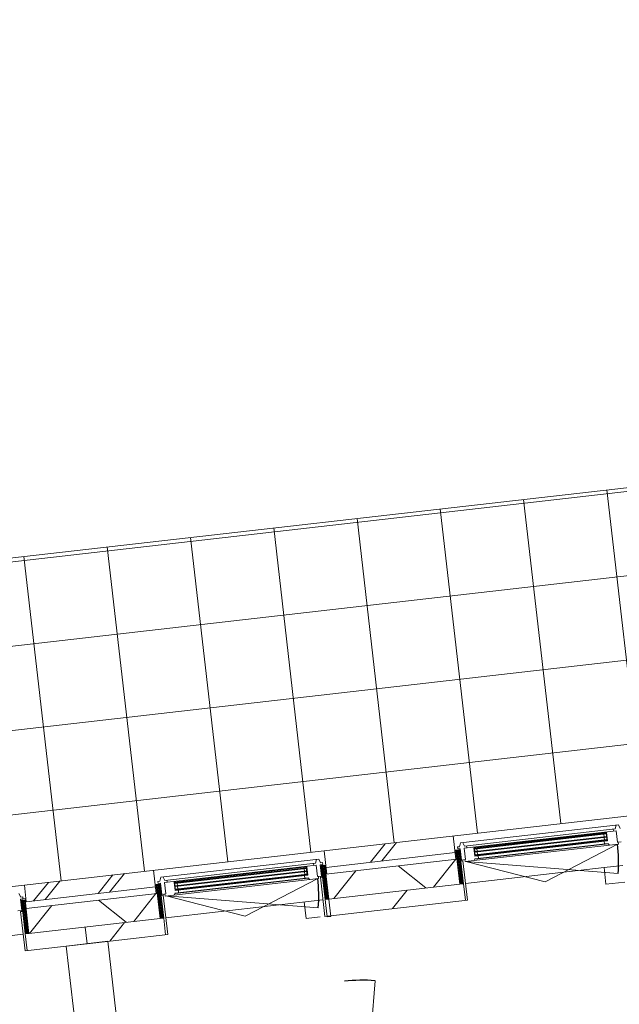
# Model space of a CAD drawing. Header units: metres. Extents: x 136266 to 136452, y 453403 to 453560.
# Tile 123 of 133: x 136305.86 to 136309.44, y 453541.84 to 453547.72. Entities that reach past the tile are written whole.
import ezdxf

# ---------------------------------------------------------------- set-up
doc = ezdxf.new("R2010")
doc.units = ezdxf.units.M
for name, color, linetype, lineweight in [('A-DETL-BEBOUWING', 253, 'Continuous', 9), ('A-DETL-GENF-4', 252, 'Continuous', 9), ('A-FLOR', 192, 'Continuous', 5), ('A-FLOR-PATT', 8, 'Continuous', 5)]:
    doc.layers.add(name, color=color, linetype=linetype, lineweight=lineweight)
pattern_1 = [(76.77799999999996, (1020.113961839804, 631.9547653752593), (-389.3964602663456, 91.48987229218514), [])]

# ---------------------------------------------------------------- blocks, each defined once
blk = doc.blocks.new('859-DO-0010 29-09-2022')
at = {"layer": 'A-DETL-BEBOUWING'}
h = blk.add_hatch(dxfattribs=at)
h.set_pattern_fill('FP_919', color=256, angle=44.99999999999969, style=0, pattern_type=2)
h.set_pattern_definition([(256.7779999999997, (13253.58736381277, 87376.25652001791), (412.954946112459, -97.02500956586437), []), (346.7779999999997, (13253.58736381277, 87376.25652001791), (97.02500956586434, 412.9549461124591), [])])
h.paths.add_polyline_path([(11037.32516081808, 85826.84287173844), (11419.65537219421, 86063.69445399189), (11340.66095900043, 86191.20869901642), (10958.3307476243, 85954.35711676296), (11023.08839331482, 85849.82412555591)])
h.paths.add_polyline_path([(12280.80157359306, 86597.17005776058), (12949.82631248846, 87011.62741231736), (12870.83189929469, 87139.14165734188), (12201.80716039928, 86724.68430278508)])
h.paths.add_polyline_path([(13810.97251388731, 87545.10301608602), (14479.99725278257, 87959.56037064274), (14401.0028395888, 88087.07461566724), (13731.97810069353, 87672.61726111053), (13746.92154945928, 87648.49526930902)])
h.paths.add_polyline_path([(15341.14345418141, 88493.0359744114), (15627.83798169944, 88670.64174671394), (15548.84356850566, 88798.15599173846), (15262.14904098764, 88620.55021943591), (15307.19831851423, 88547.83084118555)])
h = blk.add_hatch(color=256, dxfattribs=at)
h.paths.add_polyline_path([(12962.29597880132, 87202.27304541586), (12974.19730833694, 87209.64585731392), (12972.09079065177, 87213.04623718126), (12960.18946111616, 87205.67342528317)])
h.paths.add_polyline_path([(12938.07102542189, 87241.37741389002), (12949.9723549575, 87248.75022578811), (12947.86583727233, 87252.15060565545), (12935.96450773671, 87244.77779375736)])
h.paths.add_polyline_path([(13622.81976802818, 87611.46410575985), (13634.7210975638, 87618.83691765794), (13632.61457987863, 87622.23729752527), (13620.71325034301, 87614.86448562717)])
h.paths.add_polyline_path([(13598.59481464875, 87650.56847423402), (13610.49614418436, 87657.9412861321), (13608.38962649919, 87661.34166599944), (13596.48829696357, 87653.96885410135)])
for points in [[(12940.17754310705, 87237.9770340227), (13612.60266186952, 87654.5409062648), (13610.49614418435, 87657.94128613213), (12938.07102542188, 87241.37741389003)], [(12950.1835021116, 87221.82522965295), (13622.60862087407, 87638.38910189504), (13620.50210318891, 87641.78948176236), (12948.07698442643, 87225.22560952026)], [(12960.18946111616, 87205.67342528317), (13632.61457987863, 87622.23729752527), (13630.50806219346, 87625.63767739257), (12958.08294343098, 87209.07380515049)], [(11410.00660282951, 86290.0440756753), (12082.43172159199, 86706.6079479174), (12080.32520390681, 86710.00832778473), (11407.90008514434, 86293.44445554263)], [(11420.01256183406, 86273.89227130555), (12092.43768059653, 86690.45614354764), (12090.33116291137, 86693.85652341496), (11417.9060441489, 86277.29265117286)], [(11430.01852083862, 86257.74046693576), (12102.44363960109, 86674.30433917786), (12100.33712191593, 86677.70471904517), (11427.91200315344, 86261.14084680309)]]:
    blk.add_hatch(color=256, dxfattribs=at).paths.add_polyline_path(points)
h = blk.add_hatch(dxfattribs=at)
h.set_pattern_fill('FP_937', color=256, angle=45.00000000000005, style=0, pattern_type=2)
h.set_pattern_definition([(256.778, (12462.59155542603, 87050.92588238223), (389.3964602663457, -91.48987229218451), []), (256.778, (11442.47759358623, 86418.97111700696), (389.3964602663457, -91.48987229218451), [])])
h.paths.add_polyline_path([(12185.84255335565, 86761.84787795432), (12844.66615264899, 87169.98567945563), (12792.0032105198, 87254.99517613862), (12133.17961122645, 86846.8573746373), (12180.95383602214, 86769.73933602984)])
h = blk.add_hatch(dxfattribs=at)
h.set_pattern_fill('FP_1186', color=256, angle=-58.22199999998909, style=0, pattern_type=2)
h.set_pattern_definition([(121.7780000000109, (12992.08633862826, 87036.01453836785), (43.1848243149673, 26.75277460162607), [50.8, 0, 0, 0]), (121.7780000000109, (12987.76785619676, 87033.33926090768), (43.1848243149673, 26.75277460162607), [50.8, 0, 0, 0]), (121.7780000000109, (12983.44937376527, 87030.66398344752), (43.1848243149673, 26.75277460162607), [50.8, 0, 0, 0]), (121.7780000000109, (12979.13089133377, 87027.98870598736), (43.1848243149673, 26.75277460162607), [50.8, 0, 0, 0]), (121.7780000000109, (12974.81240890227, 87025.3134285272), (43.1848243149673, 26.75277460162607), [50.8, 0, 0, 0]), (121.7780000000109, (12970.49392647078, 87022.63815106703), (43.1848243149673, 26.75277460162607), [50.8, 0, 0, 0]), (121.7780000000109, (12966.17544403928, 87019.96287360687), (43.1848243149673, 26.75277460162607), [50.8, 0, 0, 0]), (121.7780000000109, (12961.85696160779, 87017.2875961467), (43.1848243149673, 26.75277460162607), [50.8, 0, 0, 0]), (121.7780000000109, (12957.53847917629, 87014.61231868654), (43.1848243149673, 26.75277460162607), [50.8, 0, 0, 0]), (121.7780000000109, (12953.21999674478, 87011.93704122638), (43.1848243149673, 26.75277460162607), [50.8, 0, 0, 0])])
h.paths.add_polyline_path([(12849.28239597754, 87173.927264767), (12949.8263124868, 87011.62741232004), (12968.52840175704, 87023.21325958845), (12861.6226292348, 87195.78253785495), (12842.92053996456, 87184.19669058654)])
h = blk.add_hatch(dxfattribs=at)
h.set_pattern_fill('FP_841', color=256, angle=44.99999999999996, style=0, pattern_type=2)
h.set_pattern_definition(pattern_1)
h.paths.add_polyline_path([(12314.76242646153, 86500.57471379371), (13021.19134389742, 86938.2037628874), (12968.52840175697, 87023.21325956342), (12262.09948436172, 86585.58421049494), (12280.80157359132, 86555.39495156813)])
h = blk.add_hatch(dxfattribs=at)
h.set_pattern_fill('FP_581', color=256, style=0, pattern_type=2)
h.set_pattern_definition([(0, (0, 0), (0, 200), [])])
h.paths.add_polyline_path([(12317.13225885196, 86496.749286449), (12335.83434812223, 86508.33513371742), (12173.10585694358, 86771.01447846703), (12154.40376767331, 86759.4286311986), (12160.95139759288, 86748.8593256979)])
h = blk.add_hatch(dxfattribs=at)
h.set_pattern_fill('FP_1187', color=256, angle=-58.22199999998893, style=0, pattern_type=2)
h.set_pattern_definition([(121.7780000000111, (12240.1467370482, 86570.19185657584), (-43.18482431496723, -26.75277460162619), [50.8, 0, 0, 0]), (121.7780000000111, (12244.46521947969, 86572.867134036), (-43.18482431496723, -26.75277460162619), [50.8, 0, 0, 0]), (121.7780000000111, (12248.78370191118, 86575.54241149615), (-43.18482431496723, -26.75277460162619), [50.8, 0, 0, 0]), (121.7780000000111, (12253.10218434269, 86578.21768895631), (-43.18482431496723, -26.75277460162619), [50.8, 0, 0, 0]), (121.7780000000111, (12257.42066677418, 86580.89296641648), (-43.18482431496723, -26.75277460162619), [50.8, 0, 0, 0]), (121.7780000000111, (12261.73914920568, 86583.56824387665), (-43.18482431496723, -26.75277460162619), [50.8, 0, 0, 0]), (121.7780000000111, (12266.05763163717, 86586.2435213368), (-43.18482431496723, -26.75277460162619), [50.8, 0, 0, 0]), (121.7780000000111, (12270.37611406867, 86588.91879879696), (-43.18482431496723, -26.75277460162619), [50.8, 0, 0, 0]), (121.7780000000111, (12274.69459650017, 86591.59407625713), (-43.18482431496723, -26.75277460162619), [50.8, 0, 0, 0]), (121.7780000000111, (12279.01307893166, 86594.26935371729), (-43.18482431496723, -26.75277460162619), [50.8, 0, 0, 0])])
h.paths.add_polyline_path([(12155.1937117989, 86758.15348876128), (12262.09948432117, 86585.5842104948), (12280.80157359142, 86597.17005776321), (12173.89580106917, 86769.73933602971)])
h = blk.add_hatch(color=256, dxfattribs=at)
h.paths.add_polyline_path([(11432.12503852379, 86254.34008706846), (11444.02636805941, 86261.71289896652), (11441.91985037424, 86265.11327883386), (11430.01852083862, 86257.74046693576)])
h.paths.add_polyline_path([(11407.90008514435, 86293.44445554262), (11419.80141467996, 86300.81726744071), (11417.69489699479, 86304.21764730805), (11405.79356745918, 86296.84483540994)])
h.paths.add_polyline_path([(12092.64882775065, 86663.53114741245), (12104.55015728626, 86670.90395931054), (12102.44363960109, 86674.30433917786), (12090.54231006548, 86666.93152727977)])
h.paths.add_polyline_path([(12068.42387437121, 86702.63551588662), (12080.32520390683, 86710.0083277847), (12078.21868622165, 86713.40870765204), (12066.31735668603, 86706.03589575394)])
h = blk.add_hatch(dxfattribs=at)
h.set_pattern_fill('FP_315', color=256, angle=44.99999999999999, style=0, pattern_type=2)
h.set_pattern_definition([(256.778, (11073.21794716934, 86190.21641643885), (389.3964602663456, -91.48987229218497), []), (256.778, (10053.10327822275, 85558.26094395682), (389.3964602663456, -91.48987229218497), [])])
h.paths.add_polyline_path([(10937.26557083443, 85988.3609154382), (11314.49521235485, 86222.05272113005), (11261.83227022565, 86307.06221781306), (10884.60262870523, 86073.37041212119)])
h = blk.add_hatch(dxfattribs=at)
h.set_pattern_fill('FP_1186', color=256, angle=-58.22199999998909, style=0, pattern_type=2)
h.set_pattern_definition([(121.7780000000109, (11461.91539833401, 86088.08158004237), (43.1848243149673, 26.75277460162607), [50.8, 0, 0, 0]), (121.7780000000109, (11457.59691590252, 86085.40630258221), (43.1848243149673, 26.75277460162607), [50.8, 0, 0, 0]), (121.7780000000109, (11453.27843347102, 86082.73102512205), (43.1848243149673, 26.75277460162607), [50.8, 0, 0, 0]), (121.7780000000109, (11448.95995103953, 86080.05574766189), (43.1848243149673, 26.75277460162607), [50.8, 0, 0, 0]), (121.7780000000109, (11444.64146860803, 86077.38047020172), (43.1848243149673, 26.75277460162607), [50.8, 0, 0, 0]), (121.7780000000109, (11440.32298617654, 86074.70519274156), (43.1848243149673, 26.75277460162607), [50.8, 0, 0, 0]), (121.7780000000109, (11436.00450374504, 86072.0299152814), (43.1848243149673, 26.75277460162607), [50.8, 0, 0, 0]), (121.7780000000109, (11431.68602131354, 86069.35463782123), (43.1848243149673, 26.75277460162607), [50.8, 0, 0, 0]), (121.7780000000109, (11427.36753888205, 86066.67936036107), (43.1848243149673, 26.75277460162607), [50.8, 0, 0, 0]), (121.7780000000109, (11423.04905645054, 86064.00408290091), (43.1848243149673, 26.75277460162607), [50.8, 0, 0, 0])])
h.paths.add_polyline_path([(11319.1114556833, 86225.99430644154), (11419.65537219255, 86063.69445399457), (11438.35746146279, 86075.28030126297), (11331.45168894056, 86247.84957952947), (11312.74959967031, 86236.26373226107)])
h = blk.add_hatch(dxfattribs=at)
h.set_pattern_fill('FP_316', color=256, angle=45.00000000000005, style=0, pattern_type=2)
h.set_pattern_definition([(256.778, (10743.80588919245, 85986.14752070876), (389.3964602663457, -91.48987229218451), []), (256.778, (9723.69122024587, 85354.19204822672), (389.3964602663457, -91.48987229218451), [])])
h.paths.add_polyline_path([(10655.67161306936, 85813.91491963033), (10937.26557084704, 85988.36091544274), (10884.60262871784, 86073.37041212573), (10603.00867094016, 85898.92441631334), (10650.78289576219, 85821.80637766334)])
h = blk.add_hatch(dxfattribs=at)
h.set_pattern_fill('FP_841', color=256, angle=44.99999999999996, style=0, pattern_type=2)
h.set_pattern_definition(pattern_1)
h.paths.add_polyline_path([(11089.98810300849, 85741.83337506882), (11491.02040360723, 85990.27080456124), (11438.35746146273, 86075.28030123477), (11037.32516087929, 85826.84287175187)])
h = blk.add_hatch(dxfattribs=at)
h.set_pattern_fill('FP_990', color=256, angle=45.00000000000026, style=0, pattern_type=2)
h.set_pattern_definition([(256.7780000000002, (8641.821380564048, 84519.29197979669), (412.95494611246, -97.02500956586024), []), (346.7780000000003, (8641.821380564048, 84519.29197979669), (97.02500956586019, 412.95494611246), [])])
h.paths.add_polyline_path([(6404.30759167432, 82956.71252569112), (8359.313491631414, 84167.82853730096), (8280.319078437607, 84295.34278232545), (6325.313178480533, 83084.22677071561)])
h.paths.add_polyline_path([(9220.45969303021, 84701.30414106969), (9889.484431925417, 85115.76149562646), (9810.490018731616, 85243.27574065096), (9141.465279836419, 84828.8183860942)])
h.paths.add_polyline_path([(10750.63063332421, 85649.2370993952), (11037.32516090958, 85826.84287173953), (10958.33074771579, 85954.357116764), (10671.63622013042, 85776.75134441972)])
h = blk.add_hatch(dxfattribs=at)
h.set_pattern_fill('FP_1187', color=256, angle=-58.22199999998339, style=0, pattern_type=2)
h.set_pattern_definition([(121.7780000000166, (10709.97579678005, 85622.25889820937), (-43.18482431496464, -26.75277460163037), [50.8, 0, 0, 0]), (121.7780000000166, (10714.29427921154, 85624.93417566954), (-43.18482431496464, -26.75277460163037), [50.8, 0, 0, 0]), (121.7780000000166, (10718.61276164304, 85627.6094531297), (-43.18482431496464, -26.75277460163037), [50.8, 0, 0, 0]), (121.7780000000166, (10722.93124407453, 85630.28473058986), (-43.18482431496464, -26.75277460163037), [50.8, 0, 0, 0]), (121.7780000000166, (10727.24972650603, 85632.96000805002), (-43.18482431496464, -26.75277460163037), [50.8, 0, 0, 0]), (121.7780000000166, (10731.56820893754, 85635.63528551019), (-43.18482431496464, -26.75277460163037), [50.8, 0, 0, 0]), (121.7780000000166, (10735.88669136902, 85638.31056297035), (-43.18482431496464, -26.75277460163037), [50.8, 0, 0, 0]), (121.7780000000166, (10740.20517380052, 85640.98584043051), (-43.18482431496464, -26.75277460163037), [50.8, 0, 0, 0]), (121.7780000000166, (10744.52365623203, 85643.66111789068), (-43.18482431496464, -26.75277460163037), [50.8, 0, 0, 0]), (121.7780000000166, (10748.84213866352, 85646.33639535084), (-43.18482431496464, -26.75277460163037), [50.8, 0, 0, 0])])
h.paths.add_polyline_path([(10625.02277153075, 85810.22053039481), (10731.92854405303, 85637.65125212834), (10750.63063332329, 85649.23709939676), (10643.72486080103, 85821.80637766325)])
at = {"layer": 'A-FLOR-PATT'}
h = blk.add_hatch(dxfattribs=at)
h.set_pattern_fill('FP_2157', color=256, style=0, pattern_type=2)
h.set_pattern_definition([(301.778, (-21054.317, 110988.263), (425.0474834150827, 263.3147106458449), []), (31.778, (-21054.317, 110988.263), (-263.3147106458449, 425.0474834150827), [])])
h.paths.add_polyline_path([(6191.462834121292, 83165.99469233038), (34811.43272052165, 100895.9175442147), (33793.35629722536, 102539.3153649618), (6426.877332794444, 85607.17890728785), (6498.637037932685, 85491.34306201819), (5236.496767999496, 84709.45371332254), (6186.032148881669, 83174.77200957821)])
h.paths.add_polyline_path([(6186.642657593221, 83174.77200957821), (5879.501525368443, 83670.56491452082), (5888.002475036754, 83675.83120873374), (6011.73582681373, 83476.09854033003), (6462.392761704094, 84315.79582026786), (6456.514394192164, 84317.41641166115), (6436.380546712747, 84326.69997714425), (6423.218018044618, 84341.40640257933), (6417.183763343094, 84364.20411516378), (6420.466992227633, 84384.18764523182), (6431.315363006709, 84401.21111798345), (6450.231755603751, 84412.9297250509), (6472.359349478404, 84415.28031004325), (6495.376774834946, 84405.70961843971), (6514.1612199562, 84383.55012347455), (6530.012522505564, 84357.96265727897), (7014.566653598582, 84658.14142741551), (7449.033683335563, 83956.81670019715), (6193.155254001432, 83178.80652926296)])
h.paths.add_polyline_path([(6484.216505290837, 84319.29851293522), (6498.175308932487, 84327.4271270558), (6490.669798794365, 84323.29629477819), (6485.482724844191, 84320.08292937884)])
h.paths.add_polyline_path([(6467.872086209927, 84319.65350277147), (6493.711463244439, 84329.76353983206), (6507.662638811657, 84346.79897252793), (6511.260578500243, 84370.9130724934), (6504.610612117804, 84390.7383935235), (6488.197745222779, 84406.16296522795), (6462.392761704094, 84410.81782195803), (6442.219892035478, 84404.73572443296), (6425.913236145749, 84387.38425576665), (6421.629112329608, 84360.34963942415), (6429.581965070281, 84339.29988489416), (6444.691945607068, 84325.0997466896), (6466.044373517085, 84320.08292937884)])
h.paths.add_polyline_path([(6502.618659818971, 84331.69037985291), (6510.79018884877, 84343.29528747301), (6504.610612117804, 84334.81618983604), (6503.667561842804, 84333.33633714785)])
h.paths.add_polyline_path([(6513.757654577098, 84350.7039351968), (6516.013973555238, 84363.34083667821), (6513.791530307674, 84350.98830301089)])
h.paths.add_polyline_path([(6515.59481035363, 84372.57676853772), (6511.445108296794, 84386.50491009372), (6515.450629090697, 84372.99738784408)])
h.paths.add_polyline_path([(6953.026886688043, 84643.54795128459), (6931.961709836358, 84677.55174995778), (6935.362089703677, 84679.65826764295), (6956.427266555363, 84645.65446896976)])
h.paths.add_polyline_path([(6966.794130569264, 84640.3132958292), (6964.6876128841, 84643.71367569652), (6998.691411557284, 84664.7788525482), (7000.797929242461, 84661.3784726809), (6971.087956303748, 84642.97329859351)])
h.paths.add_polyline_path([(6959.240589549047, 84639.07933399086), (6956.427266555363, 84643.27383897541), (6966.794130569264, 84640.3132958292), (6960.155488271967, 84639.22879370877)])
h.paths.add_polyline_path([(7004.032584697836, 84675.14571656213), (7000.632204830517, 84673.03919887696), (6979.567027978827, 84707.04299755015), (6982.967407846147, 84709.1495152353), (7001.37258193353, 84679.43954229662)])
h.paths.add_polyline_path([(7000.797929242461, 84661.3784726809), (7004.032584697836, 84675.14571656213), (7004.032584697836, 84665.87632661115), (7003.243330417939, 84664.7788525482)])
h.paths.add_polyline_path([(6935.196365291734, 84691.318993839), (6969.200163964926, 84712.3841706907), (6971.306681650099, 84708.98379082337), (6937.302882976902, 84687.91861397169)])
h.paths.add_polyline_path([(6931.961709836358, 84677.55174995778), (6931.961709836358, 84686.82113990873), (6935.196365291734, 84691.318993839), (6932.805759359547, 84679.65826764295)])
h.paths.add_polyline_path([(6982.967407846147, 84709.1495152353), (6969.200163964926, 84712.3841706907), (6976.753704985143, 84713.61813252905), (6979.567027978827, 84711.59491641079)])
for centre, radius, start, end in [((12924.98264574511, 87148.57281100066), 911.0000000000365, 20.77800000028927, 31.77800000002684), ((11394.81170546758, 86200.63985265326), 911.0000000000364, 20.77800000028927, 31.77800000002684), ((13076.8911785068, 85382.29900364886), 953.9999999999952, 110.7780000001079, 121.7780000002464)]:
    blk.add_arc(centre, radius, start, end)
at = {"layer": 'A-DETL-BEBOUWING'}
for p, q in [((35656.36996214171, 101419.3517485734), (6005.057519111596, 83050.51753390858)), ((13655.53521086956, 87735.2489990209), (12848.79508734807, 87235.47767821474)), ((13648.41896886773, 87704.96106248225), (12879.08302388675, 87228.3614362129)), ((13657.28880682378, 87696.3398111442), (12882.85229204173, 87216.58040834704)), ((13638.21782926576, 87698.64150942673), (13644.53738232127, 87688.44036982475)), ((13643.63388133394, 87727.87618712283), (13648.41896886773, 87704.96106248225)), ((13673.92181787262, 87720.759945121), (13655.53521086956, 87735.2489990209)), ((13657.28880682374, 87696.33981114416), (13693.09960747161, 87638.5333533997)), ((12920.73217091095, 87145.93966389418), (13703.6696353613, 87630.96536090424)), ((12933.4142228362, 87243.19790549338), (13610.93991139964, 87662.92155426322)), ((13610.49614418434, 87657.94128613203), (12938.07102542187, 87241.37741388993)), ((12940.17754310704, 87237.9770340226), (13612.60266186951, 87654.54090626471)), ((13620.50210318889, 87641.78948176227), (12948.07698442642, 87225.22560952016)), ((12950.18350211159, 87221.82522965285), (13622.60862087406, 87638.38910189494)), ((13591.83149437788, 87655.78934570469), (13593.93801206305, 87652.38896583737)), ((13596.48829696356, 87653.96885410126), (13598.59481464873, 87650.56847423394)), ((13600.70133233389, 87647.1680943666), (13608.60077365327, 87634.41666986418)), ((13634.72109756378, 87618.83691765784), (13608.38962649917, 87661.34166599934)), ((13637.27138246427, 87620.41680592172), (13608.38962649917, 87661.34166599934)), ((13610.49614418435, 87657.941286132), (13608.38962649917, 87661.34166599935)), ((13610.70729133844, 87631.01628999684), (13618.60673265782, 87618.26486549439)), ((13610.93991139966, 87662.92155426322), (13637.27138246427, 87620.41680592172)), ((13610.93991139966, 87662.92155426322), (13634.72109756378, 87618.83691765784)), ((13622.60862087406, 87638.38910189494), (13620.50210318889, 87641.78948176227)), ((13693.09960747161, 87638.5333533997), (13713.50188667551, 87651.17245951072)), ((13703.6696353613, 87630.96536090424), (13697.3500823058, 87641.16650050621)), ((13630.50806219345, 87625.63767739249), (12958.08294343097, 87209.07380515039)), ((13637.27138246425, 87620.41680592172), (12959.7456939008, 87200.6931571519)), ((12960.18946111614, 87205.67342528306), (13632.61457987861, 87622.23729752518)), ((12966.05027117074, 87186.71845481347), (13646.97633960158, 87608.54862126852)), ((12967.43652873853, 87184.48073216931), (13648.36259716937, 87606.31089862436)), ((13699.41916052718, 87628.33221379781), (13403.74331280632, 87240.68305903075)), ((13620.26948312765, 87609.88421749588), (13628.27425033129, 87596.96277400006)), ((13620.713250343, 87614.86448562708), (13622.81976802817, 87611.46410575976)), ((13646.97633960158, 87608.54862126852), (13648.36259716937, 87606.31089862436)), ((13657.53411209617, 87602.38464361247), (13648.36259716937, 87606.31089862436)), ((12924.98264574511, 87148.57281100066), (13776.73299017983, 87471.74822893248)), ((12865.73132950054, 87135.98188078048), (12792.00321051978, 87254.99517613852)), ((12848.79508734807, 87235.47767821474), (12853.58017488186, 87212.56255357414)), ((12879.08302388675, 87228.3614362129), (12860.69641688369, 87242.85049011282)), ((12895.60371654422, 87224.47984966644), (12889.28416348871, 87234.6809892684)), ((13403.74331280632, 87240.68305903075), (12924.98264574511, 87148.57281100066)), ((12933.4142228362, 87243.19790549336), (12959.74569390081, 87200.69315715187)), ((12962.2959788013, 87202.27304541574), (12933.4142228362, 87243.19790549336)), ((12962.2959788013, 87202.27304541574), (12935.96450773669, 87244.77779375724)), ((12935.96450773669, 87244.77779375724), (12959.74569390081, 87200.69315715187)), ((12940.17754310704, 87237.9770340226), (12950.18350211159, 87221.82522965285)), ((12949.97235495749, 87248.75022578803), (12947.86583727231, 87252.15060565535)), ((12950.4161221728, 87253.73049391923), (12948.30960448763, 87257.13087378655)), ((12959.97831396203, 87232.59842141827), (12952.07887264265, 87245.34984592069)), ((12969.98427296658, 87216.44661704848), (12962.0848316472, 87229.19804155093)), ((12185.84255335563, 86761.84787795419), (12844.66615264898, 87169.98567945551)), ((12853.58017488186, 87212.56255357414), (12843.37903527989, 87206.24300051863)), ((12843.37903527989, 87206.24300051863), (12849.6985883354, 87196.04186091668)), ((12849.6985883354, 87196.04186091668), (12862.45001283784, 87203.94130223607)), ((12862.45001283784, 87203.94130223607), (12898.2608134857, 87146.13484449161)), ((12882.85229204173, 87216.58040834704), (12918.6630926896, 87158.77395060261)), ((12898.2608134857, 87146.13484449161), (12918.66309268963, 87158.77395060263)), ((12958.08294343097, 87209.07380515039), (12962.29597880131, 87202.27304541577)), ((12967.43652873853, 87184.48073216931), (12966.05027117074, 87186.71845481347)), ((12967.43652873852, 87184.48073216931), (12966.05027117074, 87186.71845481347)), ((12966.86769417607, 87174.52038118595), (12967.43652873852, 87184.48073216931)), ((12974.19730833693, 87209.64585731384), (12972.09079065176, 87213.04623718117)), ((12984.75236044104, 87198.30430208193), (12976.7475932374, 87211.22574557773)), ((12870.83189929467, 87139.14165734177), (12201.80716039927, 86724.68430278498)), ((12893.78446340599, 87153.36065168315), (12889.53398857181, 87150.72750457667)), ((12908.05961696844, 87144.55894787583), (12897.43342988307, 87137.9760801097)), ((13031.81753097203, 86944.78663067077), (12908.05961696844, 87144.55894787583)), ((12914.41261785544, 87156.14080349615), (12920.73217091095, 87145.93966389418)), ((12949.82631249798, 87011.62741230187), (12280.8015736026, 86597.17005774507)), ((12968.52840175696, 87023.21325958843), (13021.19134388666, 86938.20376290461)), ((12304.13623936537, 86493.99184604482), (13031.81753097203, 86944.78663067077)), ((12133.17961122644, 86846.8573746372), (12206.90773020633, 86727.84407927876)), ((12125.36427059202, 86787.3160406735), (11318.62414707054, 86287.54471986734)), ((12118.24802859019, 86757.02810413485), (11348.91208360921, 86280.4284778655)), ((12127.11786654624, 86748.40685279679), (11352.6813517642, 86268.64744999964)), ((12108.04688898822, 86750.70855107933), (12114.36644204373, 86740.50741147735)), ((12113.46294105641, 86779.94322877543), (12118.24802859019, 86757.02810413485)), ((12143.75087759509, 86772.8269867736), (12125.36427059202, 86787.3160406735)), ((12162.92866719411, 86690.60039505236), (12127.11786654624, 86748.40685279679)), ((12153.95201719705, 86779.1465398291), (12143.75087759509, 86772.8269867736)), ((12147.5201457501, 86761.04595890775), (12160.27157025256, 86768.94540022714)), ((12183.33094639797, 86703.23950116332), (12147.5201457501, 86761.04595890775)), ((12160.27157025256, 86768.94540022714), (12153.95201719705, 86779.1465398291)), ((12173.10585694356, 86771.01447846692), (12154.40376767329, 86759.4286311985)), ((12154.40376767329, 86759.4286311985), (12317.13225885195, 86496.74928644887)), ((12335.83434812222, 86508.3351337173), (12173.10585694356, 86771.01447846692)), ((11403.24328255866, 86295.26494714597), (12080.7689711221, 86714.98859591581)), ((12080.3252039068, 86710.00832778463), (11407.90008514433, 86293.44445554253)), ((11410.0066028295, 86290.04407567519), (12082.43172159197, 86706.6079479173)), ((12090.33116291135, 86693.85652341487), (11417.90604414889, 86277.29265117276)), ((11420.01256183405, 86273.89227130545), (12092.43768059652, 86690.45614354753)), ((12061.66055410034, 86707.85638735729), (12063.76707178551, 86704.45600748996)), ((12066.31735668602, 86706.03589575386), (12068.42387437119, 86702.63551588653)), ((12070.53039205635, 86699.2351360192), (12078.42983337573, 86686.48371151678)), ((12104.55015728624, 86670.90395931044), (12078.21868622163, 86713.40870765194)), ((12107.10044218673, 86672.48384757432), (12078.21868622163, 86713.40870765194)), ((12080.76897112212, 86714.98859591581), (12107.10044218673, 86672.48384757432)), ((12080.76897112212, 86714.98859591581), (12104.55015728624, 86670.90395931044)), ((12162.92866719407, 86690.6003950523), (12183.33094639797, 86703.23950116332)), ((12173.49869508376, 86683.03240255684), (12167.17914202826, 86693.2335421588)), ((12183.10507113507, 86713.09845548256), (12178.85459630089, 86710.46530837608)), ((12191.00451244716, 86700.34703101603), (12180.37832536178, 86693.76416324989)), ((12180.37832536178, 86693.76416324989), (12304.13623936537, 86493.99184604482)), ((11390.56123063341, 86198.00670554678), (12173.49869508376, 86683.03240255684)), ((12100.33712191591, 86677.70471904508), (11427.91200315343, 86261.14084680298)), ((12107.10044218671, 86672.48384757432), (11429.57475362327, 86252.76019880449)), ((11430.01852083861, 86257.74046693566), (12102.44363960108, 86674.30433917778)), ((11435.87933089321, 86238.78549646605), (12116.80539932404, 86660.61566292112)), ((11437.265588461, 86236.5477738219), (12118.19165689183, 86658.37794027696)), ((12169.24822024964, 86680.39925545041), (11873.57237252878, 86292.75010068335)), ((12080.5363510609, 86683.08333164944), (12088.43579238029, 86670.33190714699)), ((12090.09854285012, 86661.95125914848), (12098.10331005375, 86649.02981565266)), ((12090.54231006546, 86666.93152727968), (12092.64882775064, 86663.53114741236)), ((12118.19165689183, 86658.37794027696), (12116.80539932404, 86660.61566292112)), ((12118.19165689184, 86658.37794027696), (12127.36317181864, 86654.45168526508)), ((11394.81170546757, 86200.63985265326), (12246.5620499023, 86523.81527058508)), ((12317.13225885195, 86496.74928644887), (12335.83434812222, 86508.3351337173)), ((11335.56038920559, 86188.0489224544), (11261.83227022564, 86307.06221781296)), ((11318.62414707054, 86287.54471986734), (11323.40923460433, 86264.62959522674)), ((11348.91208360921, 86280.4284778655), (11330.52547660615, 86294.91753176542)), ((11365.43277626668, 86276.54689131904), (11359.11322321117, 86286.748030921)), ((11873.57237252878, 86292.75010068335), (11394.81170546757, 86200.63985265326)), ((11403.24328255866, 86295.26494714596), (11429.57475362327, 86252.76019880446)), ((11432.12503852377, 86254.34008706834), (11403.24328255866, 86295.26494714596)), ((11432.12503852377, 86254.34008706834), (11405.79356745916, 86296.84483540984)), ((11405.79356745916, 86296.84483540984), (11429.57475362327, 86252.76019880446)), ((11419.80141467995, 86300.81726744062), (11417.69489699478, 86304.21764730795)), ((11420.24518189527, 86305.79753557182), (11418.1386642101, 86309.19791543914)), ((11429.80737368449, 86284.66546307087), (11421.90793236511, 86297.41688757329)), ((11439.81333268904, 86268.51365870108), (11431.91389136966, 86281.26508320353)), ((10655.67161306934, 85813.91491963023), (11314.49521235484, 86222.05272112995)), ((11323.40923460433, 86264.62959522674), (11313.20809500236, 86258.31004217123)), ((11313.20809500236, 86258.31004217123), (11319.52764805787, 86248.10890256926)), ((11319.52764805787, 86248.10890256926), (11332.27907256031, 86256.00834388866)), ((11332.27907256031, 86256.00834388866), (11368.08987320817, 86198.2018861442)), ((11388.49215241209, 86210.84099225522), (11352.68135176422, 86268.64744999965)), ((11429.57475362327, 86252.76019880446), (11444.02636805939, 86261.71289896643)), ((11437.26558846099, 86236.5477738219), (11435.87933089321, 86238.78549646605)), ((11436.69675389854, 86226.58742283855), (11437.26558846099, 86236.5477738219)), ((11444.02636805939, 86261.71289896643), (11441.91985037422, 86265.11327883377)), ((11454.58142016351, 86250.37134373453), (11446.57665295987, 86263.29278723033)), ((13076.8911785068, 85382.29900364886), (12738.46159705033, 86274.25271231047)), ((11340.66095900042, 86191.20869901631), (10671.6362201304, 85776.75134441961)), ((11363.61352311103, 86205.42769335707), (11359.36304827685, 86202.79454625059)), ((11377.8886766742, 86196.62598955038), (11367.26248958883, 86190.04312178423)), ((11368.08987320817, 86198.2018861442), (11388.49215241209, 86210.84099225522)), ((11501.64659067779, 85996.85367234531), (11377.8886766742, 86196.62598955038)), ((11384.2416775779, 86208.20784514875), (11390.56123063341, 86198.00670554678)), ((10750.6306333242, 85649.2370993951), (11419.65537220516, 86063.69445397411)), ((11438.35746146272, 86075.280301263), (11491.02040359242, 85990.27080457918)), ((11089.98810300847, 85741.83337506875), (11501.64659067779, 85996.85367234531)), ((10603.00867094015, 85898.92441631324), (10655.67161306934, 85813.91491963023)), ((10613.57993730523, 85824.89402842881), (10595.19333030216, 85839.38308232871)), ((10623.78107690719, 85831.21358148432), (10613.57993730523, 85824.89402842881)), ((10617.34920546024, 85813.11300056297), (10630.1006299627, 85821.01244188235)), ((10653.16000610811, 85755.30654281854), (10617.34920546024, 85813.11300056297)), ((10630.1006299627, 85821.01244188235), (10623.78107690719, 85831.21358148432)), ((10645.13902462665, 85830.91681896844), (10629.41226772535, 85821.17417466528)), ((11196.23126746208, 85807.69224895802), (10983.70752575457, 85676.03489363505)), ((11089.95827529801, 85741.81489694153), (11037.29533316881, 85826.82439362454)), ((11037.32516087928, 85826.84287175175), (11089.98810300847, 85741.83337506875)), ((16107.06932296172, 77880.52649422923), (11196.23126746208, 85807.69224895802)), ((10632.75772690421, 85742.66743670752), (10653.16000610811, 85755.30654281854)), ((10660.83357217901, 85752.41407264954), (10650.20738509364, 85745.83120488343)), ((10650.20738509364, 85745.83120488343), (10773.96529909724, 85546.05888767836)), ((10773.96529909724, 85546.05888767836), (11089.95827529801, 85741.81489694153)), ((10731.92854404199, 85637.65125213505), (10784.59148617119, 85552.64175545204)), ((10983.70752575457, 85676.03489363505), (15894.54558125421, 77748.86913890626))]:
    blk.add_line(p, q, dxfattribs=at)
at = {"layer": 'A-DETL-GENF-4'}
for p, q in [((12842.92053996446, 87184.19669058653), (12861.62262923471, 87195.78253785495)), ((12949.82631248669, 87011.62741232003), (12842.92053996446, 87184.19669058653)), ((12861.62262923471, 87195.78253785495), (12968.52840175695, 87023.21325958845)), ((12968.52840175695, 87023.21325958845), (12949.82631248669, 87011.62741232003)), ((12173.89580106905, 86769.73933602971), (12155.1937117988, 86758.1534887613)), ((12155.1937117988, 86758.1534887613), (12262.09948432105, 86585.58421049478)), ((12280.80157359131, 86597.1700577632), (12173.89580106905, 86769.73933602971)), ((12262.09948432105, 86585.58421049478), (12280.80157359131, 86597.1700577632)), ((11312.74959967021, 86236.26373226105), (11331.45168894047, 86247.84957952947)), ((11419.65537219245, 86063.69445399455), (11312.74959967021, 86236.26373226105)), ((11331.45168894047, 86247.84957952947), (11438.35746146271, 86075.28030126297)), ((11438.35746146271, 86075.28030126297), (11419.65537219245, 86063.69445399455)), ((10643.7248608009, 85821.80637766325), (10625.02277153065, 85810.22053039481)), ((10625.02277153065, 85810.22053039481), (10731.9285440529, 85637.65125212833)), ((10750.63063332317, 85649.23709939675), (10643.7248608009, 85821.80637766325)), ((10731.9285440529, 85637.65125212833), (10750.63063332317, 85649.23709939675))]:
    blk.add_line(p, q, dxfattribs=at)
at = {"layer": 'A-FLOR'}
for p, q in [((33793.35629722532, 102539.3153649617), (6426.877332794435, 85607.17890728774)), ((13781.64423754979, 87526.93430102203), (13685.9789367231, 87467.67014351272)), ((13685.9789367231, 87467.66967299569), (12979.15479950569, 87029.7957872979)), ((13738.64166821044, 87382.66051633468), (13685.9789367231, 87467.66967299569)), ((13834.30717965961, 87441.92480432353), (13738.64166821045, 87382.66051633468)), ((12251.47329725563, 86579.00134269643), (11448.98364856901, 86081.86316899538)), ((12208.47072791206, 86434.72755801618), (12155.80778578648, 86519.73705469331)), ((12280.30376417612, 86479.22775128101), (12208.47072791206, 86434.72755801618)), ((10721.30235697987, 85631.06838438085), (9918.812708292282, 85133.9302106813))]:
    blk.add_line(p, q, dxfattribs=at)

msp = doc.modelspace()

# ---------------------------------------------------------------- block references
at = {"xscale": 0.001, "yscale": 0.001, "zscale": 0.001, "rotation": 334.7650131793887}
msp.add_blockref('859-DO-0010 29-09-2022', (136259.6791283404, 453469.3710543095), dxfattribs=at)

doc.saveas('drawing.dxf')
